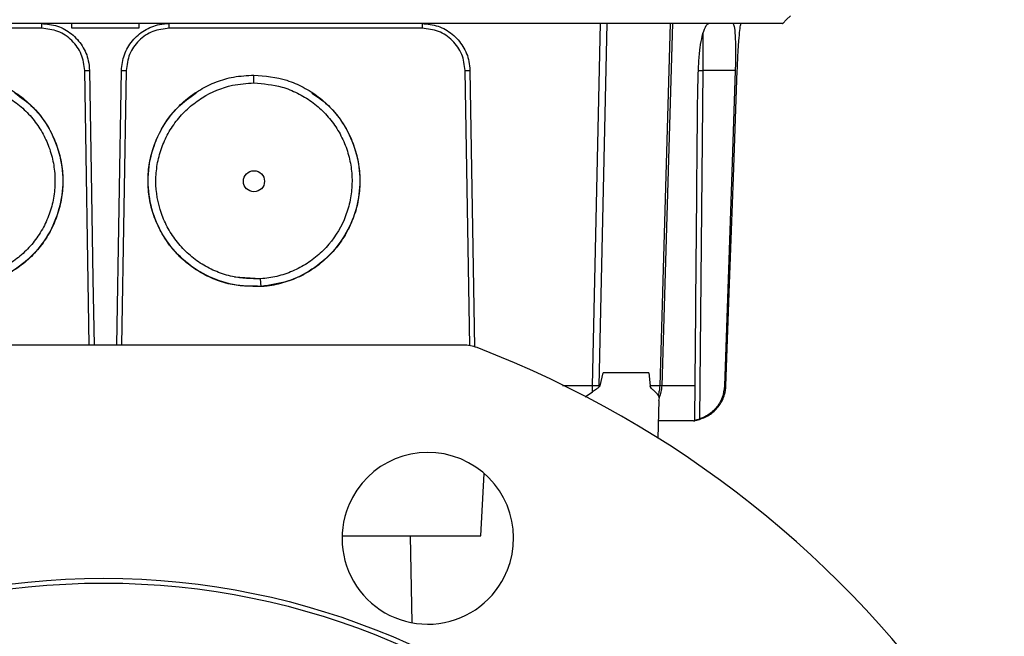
# Model space of a CAD drawing. Header units: millimetres. Extents: x 15 to 415, y 5 to 292.
# Tile 28 of 32: x 282 to 303, y 165 to 177. Entities that reach past the tile are written whole.
import ezdxf

# ---------------------------------------------------------------- set-up
doc = ezdxf.new("R2010")
doc.units = ezdxf.units.MM

msp = doc.modelspace()

# ---------------------------------------------------------------- linework, layer by layer
at = {"color": 7, "linetype": 'Continuous', "lineweight": 25}
for p, q in [((282.614, 177.3195), (277.3024, 177.3195)), ((283.2492, 177.3186), (283.2492, 177.4192)), ((284.6571, 177.3186), (283.2492, 177.3186)), ((284.6572, 177.4192), (284.6571, 177.3186)), ((290.6069, 177.3195), (285.2953, 177.3195)), ((284.1929, 170.6601), (284.2895, 176.43)), ((287.0748, 176.1732), (287.0748, 176.3359)), ((296.5013, 176.43), (296.4374, 169.1082)), ((297.1849, 176.43), (296.5013, 176.43)), ((287.5377, 172.1018), (287.5381, 172.1019)), ((286.6671, 172.0902), (286.6674, 172.0901)), ((287.2151, 172.0545), (286.6671, 172.0902)), ((287.2261, 171.8957), (287.2151, 172.0545)), ((291.4751, 170.6601), (276.3596, 170.6601)), ((294.346, 169.8077), (294.4126, 170.0754)), ((294.4126, 170.0754), (294.4132, 170.0754)), ((295.3696, 170.0754), (294.4132, 170.0754)), ((295.3696, 170.0754), (295.3983, 169.8076)), ((294.0326, 169.5752), (294.1854, 169.6761)), ((294.3288, 169.8077), (294.1886, 169.8073)), ((295.5698, 168.7027), (295.5896, 169.496)), ((295.5873, 169.5498), (295.5747, 169.4963)), ((291.8388, 166.6541), (291.9075, 167.9658)), ((289.0661, 167.294), (289.0623, 167.2847)), ((288.9262, 166.6541), (291.8388, 166.6541)), ((290.397, 164.8261), (290.3651, 166.6541)), ((292.3921, 165.9163), (292.3883, 165.9071))]:
    msp.add_line(p, q, dxfattribs=at)
at = {"color": 8, "linetype": 'Continuous', "lineweight": 25}
for p, q in [((294.1886, 169.8073), (294.3572, 177.4192)), ((294.3288, 169.8077), (294.4941, 177.4192)), ((295.8174, 177.4192), (295.5987, 169.8078)), ((295.8642, 177.4192), (295.64, 169.8073)), ((283.6158, 170.6601), (283.5192, 176.4292)), ((284.3901, 176.4292), (284.2935, 170.6601)), ((291.6089, 170.6488), (291.5121, 176.4292)), ((294.1886, 169.8073), (293.555, 169.8073))]:
    msp.add_line(p, q, dxfattribs=at)
at = {"color": 7, "linetype": 'Continuous', "lineweight": 25, "flags": 128}
for points in [[(298.1827, 177.4192), (298.2637, 177.5002), (298.3447, 177.5812)], [(283.6198, 176.43), (283.6556, 174.2923), (283.6931, 172.0498), (283.7164, 170.6601)], [(291.6127, 176.43), (291.6681, 173.1187), (291.71, 170.6166)], [(297.1849, 176.43), (297.1128, 174.2922), (297.037, 172.0497), (296.9613, 169.8073)], [(296.9904, 169.8073), (297.0672, 171.945), (297.1478, 174.1875), (297.2283, 176.43)], [(296.9904, 169.8073), (297.0672, 171.945), (297.1478, 174.1875), (297.2283, 176.43)]]:
    msp.add_lwpolyline(points, dxfattribs=at)
at = {"color": 7, "linetype": 'Continuous', "lineweight": 25}
for radius in [15.6, 15.5]:
    msp.add_circle((283.9174, 150.1601), radius, dxfattribs=at)
for centre, radius, start, end in [((291.4751, 169.8601), 0.8, 69.01101, 90), ((283.9174, 150.1601), 21.9, 290.98899, 69.01101), ((290.7291, 166.6051), 1.8, 337.5, 157.5), ((290.7253, 166.5959), 1.8, 157.5, 337.5)]:
    msp.add_arc(centre, radius, start, end, dxfattribs=at)
msp.add_ellipse((287.0748, 174.1041), major_axis=(0, 0.2216), ratio=0.9999619, dxfattribs=at)
for points, knots in [([(298.1814, 177.4192), (298.1818, 177.4192), (298.1885, 177.4192), (298.1634, 177.4192), (298.1031, 177.4192), (297.9628, 177.4192), (297.742, 177.4192), (297.4434, 177.4192), (297.1228, 177.4192), (296.857, 177.4192), (296.5576, 177.4192), (296.3368, 177.4192), (296.0533, 177.4192), (295.7059, 177.4192), (295.3116, 177.4192), (294.8761, 177.4192), (294.2277, 177.4192), (293.0446, 177.4192), (291.6689, 177.4192), (289.9419, 177.4192), (288.5552, 177.4192), (286.8178, 177.4192), (285.4252, 177.4192), (283.6836, 177.4192), (282.2901, 177.4192), (280.5503, 177.4192), (278.8134, 177.4192), (277.0832, 177.4192), (275.7051, 177.4192), (274.6741, 177.4192), (273.8201, 177.4192), (273.1312, 177.4192), (272.6587, 177.4192), (272.2412, 177.4192), (271.89, 177.4192), (271.595, 177.4192), (271.3827, 177.4192), (271.2505, 177.4192), (271.1346, 177.4192), (270.9402, 177.4192), (270.5892, 177.4192), (270.2684, 177.4192), (270.029, 177.4192), (269.8897, 177.4192), (269.7921, 177.4192), (269.7334, 177.4192), (269.7279, 177.4192), (269.7253, 177.4192)], [0, 0, 0, 0, 0.0019259, 0.0294505, 0.0569752, 0.0844999, 0.1395656, 0.1670902, 0.1946149, 0.2365997, 0.2453976, 0.2541997, 0.2632524, 0.2721373, 0.2812806, 0.2901497, 0.2992641, 0.3191854, 0.3590337, 0.378955, 0.4188033, 0.4387245, 0.4785729, 0.4984941, 0.5383425, 0.5582637, 0.5981121, 0.6379604, 0.6578817, 0.6778029, 0.6977242, 0.7076875, 0.71783, 0.7267079, 0.7358431, 0.7447211, 0.7538569, 0.7607959, 0.7677518, 0.7817768, 0.8093553, 0.8645288, 0.8921073, 0.9196857, 0.9472642, 0.9748427, 1, 1, 1, 1]), ([(282.614, 177.4192), (282.7269, 177.4081), (282.9527, 177.3859), (283.2539, 177.213), (283.4815, 176.9583), (283.6002, 176.6807), (283.6144, 176.4991), (283.6198, 176.43)], [0, 0, 0, 0, 0.2166525, 0.4333072, 0.6499539, 0.8667962, 1, 1, 1, 1]), ([(282.614, 177.4192), (282.614, 177.4177), (282.614, 177.4147), (282.614, 177.3917), (282.614, 177.3588), (282.614, 177.3326), (282.614, 177.3195)], [0, 0, 0, 0, 0.2499939, 0.49999, 0.7500012, 1, 1, 1, 1]), ([(283.5192, 176.4292), (283.5039, 176.5464), (283.4733, 176.7808), (283.2631, 177.0745), (282.9659, 177.2795), (282.7312, 177.3062), (282.614, 177.3195)], [0, 0, 0, 0, 0.2501668, 0.500202, 0.7501757, 1, 1, 1, 1]), ([(284.2895, 176.43), (284.3025, 176.543), (284.3285, 176.7688), (284.5071, 177.0674), (284.7662, 177.2906), (285.0457, 177.404), (285.2268, 177.415), (285.2953, 177.4192)], [0, 0, 0, 0, 0.2171209, 0.4342472, 0.6512474, 0.8680116, 1, 1, 1, 1]), ([(285.2953, 177.3195), (285.178, 177.3062), (284.9434, 177.2795), (284.6462, 177.0745), (284.436, 176.7808), (284.4054, 176.5464), (284.3901, 176.4292)], [0, 0, 0, 0, 0.2498243, 0.499798, 0.7498332, 1, 1, 1, 1]), ([(285.2953, 177.3195), (285.2953, 177.3326), (285.2953, 177.3588), (285.2953, 177.3917), (285.2953, 177.4147), (285.2953, 177.4177), (285.2953, 177.4192)], [0, 0, 0, 0, 0.2499988, 0.50001, 0.7500061, 1, 1, 1, 1]), ([(290.6069, 177.4192), (290.721, 177.4079), (290.9493, 177.3852), (291.2526, 177.2088), (291.4804, 176.9495), (291.5947, 176.6723), (291.6079, 176.4943), (291.6127, 176.43)], [0, 0, 0, 0, 0.2195455, 0.4390788, 0.6587009, 0.8768586, 1, 1, 1, 1]), ([(290.6069, 177.4192), (290.6069, 177.4177), (290.6069, 177.4147), (290.6069, 177.3917), (290.6069, 177.3588), (290.6069, 177.3326), (290.6069, 177.3195)], [0, 0, 0, 0, 0.2499939, 0.49999, 0.7500012, 1, 1, 1, 1]), ([(291.5121, 176.4292), (291.4969, 176.5463), (291.4663, 176.7804), (291.2564, 177.0742), (290.9592, 177.2795), (290.7243, 177.3061), (290.6069, 177.3195)], [0, 0, 0, 0, 0.2498247, 0.4997986, 0.7498319, 1, 1, 1, 1]), ([(296.5074, 177.2087), (296.5303, 177.2745), (296.5723, 177.3952), (296.6138, 177.4117), (296.6326, 177.4192)], [0, 0, 0, 0, 0.54481951, 1, 1, 1, 1]), ([(297.1322, 177.4192), (297.1434, 177.4066), (297.1658, 177.3814), (297.1859, 177.1827), (297.1937, 176.8961), (297.191, 176.6252), (297.1862, 176.4706), (297.1849, 176.43)], [0, 0, 0, 0, 0.2418769, 0.4841363, 0.7141871, 0.9250253, 1, 1, 1, 1]), ([(297.2283, 176.43), (297.233, 176.543), (297.2423, 176.7689), (297.2623, 177.0675), (297.2827, 177.2908), (297.2987, 177.4041), (297.3057, 177.4151), (297.3083, 177.4192)], [0, 0, 0, 0, 0.2170306, 0.4340467, 0.6513763, 0.8688363, 1, 1, 1, 1]), ([(296.4117, 176.4299), (296.4141, 176.4904), (296.4206, 176.6564), (296.4458, 176.9171), (296.4803, 177.1101), (296.5023, 177.1902), (296.5074, 177.2087)], [0, 0, 0, 0, 0.2018069, 0.5537993, 0.8974711, 1, 1, 1, 1]), ([(280.8345, 176.3354), (281.0685, 176.3148), (281.4288, 176.2831), (281.8758, 176.0867), (282.1954, 175.8846), (282.4755, 175.6285), (282.7075, 175.3307), (282.8852, 174.9999), (283.0057, 174.6455), (283.064, 174.2751), (283.0609, 173.8988), (282.9934, 173.5282), (282.866, 173.1727), (282.6785, 172.8443), (282.4395, 172.5518), (282.1551, 172.3049), (281.8345, 172.1083), (281.485, 171.9712), (281.098, 171.8836), (280.828, 171.8873), (280.6831, 171.8893)], [0, 0, 0, 0, 0.0979251, 0.1507134, 0.2035095, 0.2564772, 0.3094544, 0.3615762, 0.4136844, 0.4661304, 0.5185669, 0.5712006, 0.6238253, 0.6766478, 0.7294718, 0.7819135, 0.8343451, 0.8868039, 0.9392616, 1, 1, 1, 1]), ([(283.5192, 176.4292), (283.5324, 176.4294), (283.5588, 176.4298), (283.592, 176.4302), (283.6153, 176.4303), (283.6183, 176.4301), (283.6198, 176.43)], [0, 0, 0, 0, 0.2499975, 0.4999978, 0.7499944, 1, 1, 1, 1]), ([(284.2895, 176.43), (284.291, 176.4301), (284.294, 176.4303), (284.3173, 176.4302), (284.3505, 176.4298), (284.3769, 176.4294), (284.3901, 176.4292)], [0, 0, 0, 0, 0.2500055, 0.5000024, 0.7500027, 1, 1, 1, 1]), ([(287.2263, 171.8893), (286.9913, 171.8938), (286.6306, 171.9009), (286.1726, 172.0646), (285.8421, 172.2426), (285.5473, 172.4766), (285.2943, 172.7558), (285.0924, 173.0747), (284.9466, 173.4221), (284.8625, 173.7882), (284.839, 174.1634), (284.8804, 174.5385), (284.9831, 174.9024), (285.1474, 175.2422), (285.3646, 175.5513), (285.6329, 175.8185), (285.9416, 176.0374), (286.2817, 176.1992), (286.6615, 176.3124), (286.9306, 176.3274), (287.0748, 176.3354)], [0, 0, 0, 0, 0.0979431, 0.1503739, 0.2027899, 0.2553149, 0.3078359, 0.3605528, 0.413261, 0.4655431, 0.5178137, 0.570654, 0.6234872, 0.6760744, 0.7286684, 0.7816114, 0.8345718, 0.8870134, 0.9394562, 1, 1, 1, 1]), ([(287.0748, 176.3354), (287.3088, 176.3145), (287.6686, 176.2824), (288.1153, 176.0875), (288.4334, 175.8866), (288.7114, 175.6324), (288.945, 175.3365), (289.1243, 175.0037), (289.2454, 174.6462), (289.3042, 174.2747), (289.3013, 173.8991), (289.2341, 173.5286), (289.1067, 173.1738), (288.9201, 172.8469), (288.6827, 172.5545), (288.3979, 172.3067), (288.0758, 172.109), (287.7251, 171.9704), (287.437, 171.9072), (287.2693, 171.8929), (287.2263, 171.8893)], [0, 0, 0, 0, 0.1022792, 0.1572352, 0.2121763, 0.2669948, 0.3218102, 0.3770111, 0.4322146, 0.4868269, 0.5414272, 0.5964298, 0.6514179, 0.7061942, 0.7609647, 0.8160922, 0.871218, 0.9261187, 0.9810158, 1, 1, 1, 1]), ([(291.5121, 176.4292), (291.5253, 176.4294), (291.5517, 176.4298), (291.5849, 176.4302), (291.6082, 176.4303), (291.6112, 176.4301), (291.6127, 176.43)], [0, 0, 0, 0, 0.2500007, 0.5000002, 0.7499951, 1, 1, 1, 1]), ([(296.3948, 175.7542), (296.3959, 175.8158), (296.3996, 176.0404), (296.4066, 176.2661), (296.4117, 176.4299)], [0, 0, 0, 0, 0.2741402, 1, 1, 1, 1]), ([(296.4007, 176.4292), (296.4022, 176.4294), (296.4051, 176.4298), (296.4245, 176.4301), (296.4449, 176.4302), (296.4625, 176.4303), (296.4815, 176.4302), (296.4947, 176.4301), (296.5013, 176.43)], [0, 0, 0, 0, 0.2586917, 0.5120186, 0.6363496, 0.7588019, 0.879792, 1, 1, 1, 1]), ([(280.8345, 176.1697), (281.0339, 176.1536), (281.3499, 176.1279), (281.752, 175.9632), (282.0523, 175.7836), (282.3175, 175.5534), (282.539, 175.2833), (282.7109, 174.9817), (282.831, 174.6568), (282.8937, 174.3148), (282.8996, 173.9658), (282.8454, 173.621), (282.7356, 173.289), (282.5696, 172.9806), (282.355, 172.7045), (282.0975, 172.4698), (281.8055, 172.2805), (281.4851, 172.1456), (281.1124, 172.0516), (280.8453, 172.0534), (280.6943, 172.0544)], [0, 0, 0, 0, 0.0901967, 0.1429574, 0.1957252, 0.2486903, 0.301658, 0.3536892, 0.4057034, 0.4583105, 0.5109095, 0.5635522, 0.61619, 0.6690479, 0.7219094, 0.7742923, 0.8266675, 0.8791802, 0.9316963, 1, 1, 1, 1]), ([(287.215, 172.0544), (287.0149, 172.057), (286.6987, 172.061), (286.2877, 172.1963), (285.9776, 172.3532), (285.6991, 172.5632), (285.4584, 172.8159), (285.2642, 173.1063), (285.0745, 173.5284), (284.995, 173.9938), (285.0344, 174.4558), (285.1212, 174.7952), (285.2655, 175.1136), (285.4596, 175.4044), (285.7016, 175.6581), (286.0736, 175.9345), (286.5432, 176.1352), (286.924, 176.1599), (287.0748, 176.1697)], [0, 0, 0, 0, 0.0902762, 0.1427055, 0.1951211, 0.2477703, 0.3004179, 0.3531174, 0.405808, 0.5101003, 0.5630064, 0.6159096, 0.6685632, 0.7212284, 0.774159, 0.8271059, 0.9314915, 1, 1, 1, 1]), ([(287.0748, 176.1697), (287.2742, 176.1533), (287.5897, 176.1274), (287.9912, 175.9641), (288.2903, 175.7858), (288.5538, 175.5569), (288.7767, 175.2882), (288.9503, 174.9848), (289.0706, 174.6575), (289.1337, 174.3154), (289.14, 173.9676), (289.0865, 173.6227), (288.9407, 173.1819), (288.6829, 172.785), (288.3404, 172.4716), (288.0469, 172.2814), (287.7258, 172.1452), (287.4441, 172.0755), (287.272, 172.0597), (287.215, 172.0544)], [0, 0, 0, 0, 0.0942369, 0.1491311, 0.2040093, 0.2589595, 0.3139055, 0.368979, 0.4240486, 0.4786795, 0.5332962, 0.5884109, 0.6435126, 0.75286, 0.8079887, 0.863117, 0.9179877, 0.9728528, 1, 1, 1, 1]), ([(282.0512, 175.9593), (282.1845, 175.8648), (282.4797, 175.6554), (282.8056, 175.1902), (283.0235, 174.6338), (283.0826, 174.0357), (282.9821, 173.4448), (282.7297, 172.9009), (282.3423, 172.4433), (281.8475, 172.1056), (281.2797, 171.9011), (280.8819, 171.8975), (280.6833, 171.8957)], [0, 0, 0, 0, 0.08372252, 0.18553543, 0.2870328, 0.38910357, 0.4912069, 0.59237573, 0.69455616, 0.79619756, 0.89822758, 1, 1, 1, 1]), ([(287.2261, 171.8957), (287.0274, 171.8975), (286.6296, 171.9011), (286.0618, 172.1056), (285.567, 172.4433), (285.1797, 172.9009), (284.9272, 173.4448), (284.8267, 174.0357), (284.8859, 174.6338), (285.1037, 175.1902), (285.4296, 175.6554), (285.7248, 175.8648), (285.8581, 175.9593)], [0, 0, 0, 0, 0.1017724, 0.2038024, 0.3054439, 0.4076243, 0.5087931, 0.6108964, 0.7129672, 0.8144646, 0.9162775, 1, 1, 1, 1]), ([(288.2878, 175.9587), (288.4022, 175.8813), (288.6748, 175.6968), (288.9932, 175.2786), (289.228, 174.7568), (289.3208, 174.1898), (289.2669, 173.6181), (289.0701, 173.079), (288.7433, 172.6065), (288.3063, 172.2349), (287.7905, 171.9755), (287.414, 171.9223), (287.2261, 171.8957)], [0, 0, 0, 0, 0.07467175, 0.17798941, 0.28008021, 0.38321411, 0.48627122, 0.58860186, 0.69163314, 0.79459446, 0.8975008, 1, 1, 1, 1]), ([(296.3429, 169.8073), (296.3516, 170.7977), (296.3688, 172.7785), (296.3862, 174.7623), (296.3948, 175.7542)], [0, 0, 0, 0, 0.4999884, 1, 1, 1, 1]), ([(295.3696, 170.0754), (295.2485, 170.0754), (295.0063, 170.0754), (294.6364, 170.0754), (294.4345, 170.0754), (294.4132, 170.0754)], [0, 0, 0, 0, 0.4720974, 0.9441937, 1, 1, 1, 1]), ([(294.1854, 169.6761), (294.1862, 169.6978), (294.1879, 169.7412), (294.1884, 169.7853), (294.1886, 169.8073)], [0, 0, 0, 0, 0.500013, 1, 1, 1, 1]), ([(294.3286, 169.7811), (294.3098, 169.7659), (294.2775, 169.7397), (294.2289, 169.7059), (294.1999, 169.686), (294.1854, 169.6761)], [0, 0, 0, 0, 0.4074347, 0.7036077, 1, 1, 1, 1]), ([(294.346, 169.8077), (294.3443, 169.8031), (294.3405, 169.7929), (294.3328, 169.7853), (294.3286, 169.7811)], [0, 0, 0, 0, 0.4499148, 1, 1, 1, 1]), ([(294.3286, 169.7811), (294.3286, 169.786), (294.3287, 169.7949), (294.3288, 169.8038), (294.3288, 169.8077)], [0, 0, 0, 0, 0.5600054, 1, 1, 1, 1]), ([(294.346, 169.8077), (294.3432, 169.8077), (294.3374, 169.8077), (294.3317, 169.8077), (294.3288, 169.8077)], [0, 0, 0, 0, 0.5001549, 1, 1, 1, 1]), ([(295.5987, 169.8078), (295.5744, 169.8078), (295.5256, 169.8077), (295.4408, 169.8077), (295.3983, 169.8076)], [0, 0, 0, 0, 0.4995655, 1, 1, 1, 1]), ([(295.5672, 169.612), (295.5455, 169.6359), (295.514, 169.6706), (295.4505, 169.7256), (295.4182, 169.7591), (295.4043, 169.784), (295.3998, 169.7976), (295.3988, 169.8045), (295.3983, 169.8076)], [0, 0, 0, 0, 0.5331988, 0.7734249, 0.9095621, 0.9611718, 0.9818237, 1, 1, 1, 1]), ([(295.5987, 169.8078), (295.5962, 169.7707), (295.5916, 169.7043), (295.5747, 169.6402), (295.5672, 169.612)], [0, 0, 0, 0, 0.5599104, 1, 1, 1, 1]), ([(295.64, 169.8073), (295.6366, 169.7632), (295.6298, 169.675), (295.6014, 169.5915), (295.5873, 169.5498)], [0, 0, 0, 0, 0.5000106, 1, 1, 1, 1]), ([(295.64, 169.8073), (295.6332, 169.8073), (295.6197, 169.8073), (295.6057, 169.8076), (295.5987, 169.8078)], [0, 0, 0, 0, 0.4997455, 1, 1, 1, 1]), ([(296.3429, 169.8073), (296.2403, 169.8073), (296.035, 169.8073), (295.7717, 169.8073), (295.64, 169.8073)], [0, 0, 0, 0, 0.4999812, 1, 1, 1, 1]), ([(296.3366, 169.0838), (296.3367, 169.0932), (296.3369, 169.1137), (296.3376, 169.1977), (296.3388, 169.3391), (296.3398, 169.4549), (296.3406, 169.5372), (296.3412, 169.6138), (296.3419, 169.6924), (296.3424, 169.7497), (296.3428, 169.7912), (296.3429, 169.8073)], [0, 0, 0, 0, 0.2944778, 0.63578114, 0.8095112, 0.87291684, 0.91626921, 0.95782304, 0.97550192, 0.99049407, 1, 1, 1, 1]), ([(296.4344, 169.0987), (296.515, 169.1304), (296.6761, 169.1939), (296.8595, 169.3834), (296.9675, 169.5968), (296.9836, 169.7449), (296.9904, 169.8073)], [0, 0, 0, 0, 0.2681979, 0.5363852, 0.8045982, 1, 1, 1, 1]), ([(296.9613, 169.8073), (296.95, 169.7218), (296.9274, 169.5509), (296.7881, 169.3282), (296.6151, 169.1794), (296.4865, 169.1279), (296.4374, 169.1082)], [0, 0, 0, 0, 0.27637933, 0.5527858, 0.82940507, 1, 1, 1, 1]), ([(296.9904, 169.8073), (296.9858, 169.8073), (296.9767, 169.8073), (296.9664, 169.8073), (296.9613, 169.8073)], [0, 0, 0, 0, 0.5000441, 1, 1, 1, 1]), ([(295.5873, 169.5498), (295.5852, 169.5619), (295.5821, 169.58), (295.5746, 169.6002), (295.5697, 169.608), (295.5672, 169.612)], [0, 0, 0, 0, 0.4974032, 0.748187, 1, 1, 1, 1]), ([(296.3095, 169.0694), (296.2862, 169.0694), (296.2395, 169.0694), (295.9759, 169.0694), (295.6805, 169.0694), (295.579, 169.0694)], [0, 0, 0, 0, 0.3961704, 0.7925034, 1, 1, 1, 1]), ([(296.3095, 169.0694), (296.3136, 169.0694), (296.3216, 169.0695), (296.3296, 169.0697), (296.3336, 169.0698)], [0, 0, 0, 0, 0.4999997, 1, 1, 1, 1]), ([(296.3336, 169.0764), (296.3347, 169.0767), (296.3369, 169.0771), (296.3538, 169.08), (296.3787, 169.0848), (296.4071, 169.0912), (296.4262, 169.0965), (296.4344, 169.0987)], [0, 0, 0, 0, 0.2094354, 0.4188752, 0.6283103, 0.8394813, 1, 1, 1, 1]), ([(296.3366, 169.0838), (296.3378, 169.0838), (296.3402, 169.084), (296.3593, 169.0874), (296.3868, 169.0934), (296.4146, 169.1009), (296.4315, 169.1063), (296.4374, 169.1082)], [0, 0, 0, 0, 0.2304012, 0.4611206, 0.6816024, 0.8878126, 1, 1, 1, 1])]:
    msp.add_open_spline(points, degree=3, knots=knots, dxfattribs=at)
at = {"color": 8, "linetype": 'Continuous', "lineweight": 25}
msp.add_open_spline([(296.5074, 177.2087), (296.5072, 177.1846), (296.5065, 177.0964), (296.5048, 176.8745), (296.5028, 176.6265), (296.5018, 176.4954), (296.5013, 176.43)], degree=3, knots=[0, 0, 0, 0, 0.1595215, 0.5835628, 0.7925031, 1, 1, 1, 1], dxfattribs=at)

doc.saveas('drawing.dxf')
